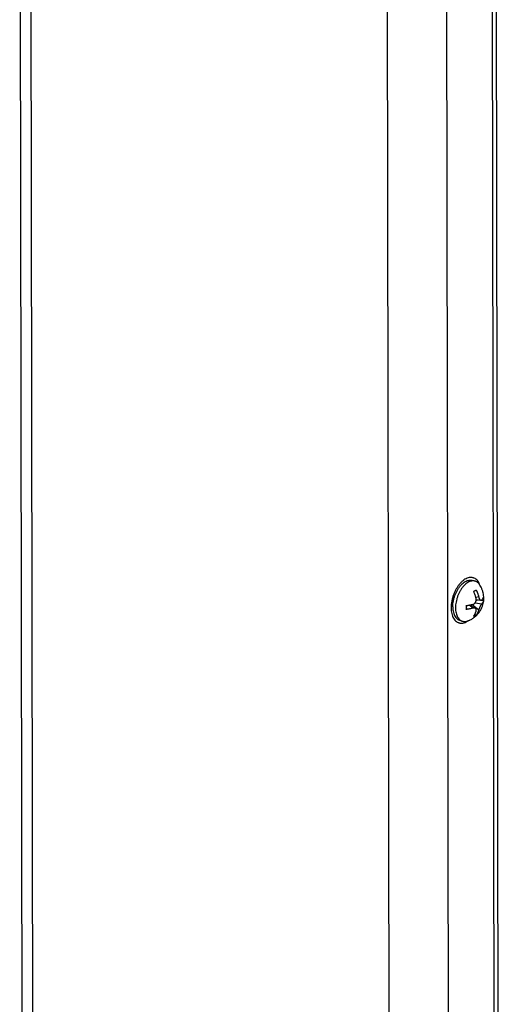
# Paper-space layout 'Layout1' of a CAD drawing. Header units: inches. Extents: x 29 to 351, y 58 to 234.
# Tile 7 of 104: x 49.65 to 53.27, y 78.18 to 85.56. Entities that reach past the tile are written whole.
import ezdxf

# ---------------------------------------------------------------- set-up
doc = ezdxf.new("R2010")
doc.units = ezdxf.units.IN
doc.header["$LTSCALE"] = 1.1
doc.header["$MEASUREMENT"] = 0
doc.layers.get('0').update_dxf_attribs({"linetype": 'CONTINUOUS'})
doc.layers.add('02___PRT_ALL_AXES', color=7, linetype='CONTINUOUS')
doc.layers.add('7_ALL_FEATURES', color=7, linetype='CONTINUOUS')

psp = doc.layouts.get("Layout1")

# ---------------------------------------------------------------- linework, layer by layer
at = {"color": 7, "linetype": 'Continuous'}
for p, q in [((53.09954879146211, 81.31936442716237), (53.09753203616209, 81.32485117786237)), ((53.00716668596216, 81.04912534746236), (53.01158593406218, 81.05204147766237))]:
    psp.add_line(p, q, dxfattribs=at)
for points, start_tangent, end_tangent in [([(52.99601406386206, 81.36753261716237), (52.98005148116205, 81.35800553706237), (52.96441940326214, 81.34537080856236), (52.94943605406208, 81.32988563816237), (52.9354064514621, 81.31186525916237), (52.92261619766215, 81.29167651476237), (52.91132566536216, 81.26973038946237)], (-0.8968049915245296, -0.4424260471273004), (-0.4188671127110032, -0.9080475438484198)), ([(53.05148273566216, 81.37369469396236), (53.0426413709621, 81.37586716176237), (53.02763082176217, 81.37655526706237), (53.01198219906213, 81.37375810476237), (52.99601406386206, 81.36753261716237)], (-0.9502964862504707, 0.3113464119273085), (-0.8968049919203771, -0.4424260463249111)), ([(53.09753203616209, 81.32485117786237), (53.09051401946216, 81.33959044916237), (53.08089074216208, 81.35338291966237), (53.06954517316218, 81.36416184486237), (53.05670827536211, 81.37170779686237), (53.05148273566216, 81.37369469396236)], (-0.3660260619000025, 0.9306046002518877), (-0.950296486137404, 0.3113464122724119)), ([(52.90176469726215, 81.24647364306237), (52.89412792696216, 81.22237971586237), (52.88857081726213, 81.19793909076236)], (-0.3413797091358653, -0.9399254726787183), (-0.1800875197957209, -0.983650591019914)), ([(52.91132566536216, 81.26973038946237), (52.90176469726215, 81.24647364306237)], (-0.4188671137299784, -0.9080475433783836), (-0.3413797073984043, -0.939925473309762)), ([(52.8852064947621, 81.17364930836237), (52.88410344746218, 81.15000483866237), (52.88528413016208, 81.12748701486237), (52.88872450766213, 81.10655423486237), (52.89435454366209, 81.08763262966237), (52.90205962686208, 81.07110738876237), (52.91168290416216, 81.05731491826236), (52.92302847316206, 81.04653599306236), (52.93586537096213, 81.03899004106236), (52.94109091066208, 81.03700314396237)], (-0.09280137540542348, -0.9956846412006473), (0.9502964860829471, -0.311346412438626)), ([(52.88857081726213, 81.19793909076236), (52.8852064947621, 81.17364930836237)], (-0.1800875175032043, -0.9836505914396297), (-0.09280137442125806, -0.995684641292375)), ([(52.94109091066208, 81.03700314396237), (52.9499322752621, 81.03483067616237), (52.96494282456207, 81.03414257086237), (52.98059144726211, 81.03693973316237), (52.99655958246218, 81.04316522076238)], (0.9502964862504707, -0.3113464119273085), (0.8968049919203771, 0.4424260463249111)), ([(52.99655958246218, 81.04316522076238), (53.00716668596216, 81.04912534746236)], (0.8968049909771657, 0.4424260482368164), (0.8457609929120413, 0.5335619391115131))]:
    psp.add_spline(points, degree=3, dxfattribs=dict(at, start_tangent=start_tangent, end_tangent=end_tangent))
at = {"layer": '02___PRT_ALL_AXES', "color": 7, "linetype": 'Continuous'}
for p, q in [((53.04534801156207, 81.35499199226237), (53.06558466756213, 81.34835730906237)), ((52.94722563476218, 81.05570584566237), (52.96746229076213, 81.04907116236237))]:
    psp.add_line(p, q, dxfattribs=at)
for points, start_tangent, end_tangent in [([(52.93392376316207, 81.28738789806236), (52.9462175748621, 81.30560061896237), (52.95962985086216, 81.32157388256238), (52.97386098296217, 81.33495087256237), (52.98859307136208, 81.34543276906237), (53.00349702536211, 81.35278542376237), (53.01823991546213, 81.35684459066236), (53.03249240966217, 81.35751959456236), (53.04534989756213, 81.35499130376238)], (0.5184238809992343, 0.8551237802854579), (0.9502820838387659, -0.3113903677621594)), ([(52.9009270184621, 81.20083263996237), (52.90633831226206, 81.22357609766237), (52.91375890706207, 81.24591239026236)], (0.1881122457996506, 0.9821475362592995), (0.3562145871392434, 0.9344041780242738)), ([(52.91375890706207, 81.24591239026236), (52.92302303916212, 81.26734256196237)], (0.3562145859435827, 0.9344041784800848), (0.4372441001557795, 0.8993428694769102)), ([(52.92302303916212, 81.26734256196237), (52.93392376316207, 81.28738789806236)], (0.4372440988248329, 0.899342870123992), (0.5184238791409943, 0.8551237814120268)), ([(52.89656826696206, 81.15615418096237), (52.89764590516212, 81.17819006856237)], (-0.001681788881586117, 0.9999985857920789), (0.09709414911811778, 0.9952752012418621)), ([(52.89764590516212, 81.17819006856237), (52.9009270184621, 81.20083263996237)], (0.09709415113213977, 0.9952752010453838), (0.1881122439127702, 0.9821475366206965)), ([(52.89656826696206, 81.15615418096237), (52.89771817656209, 81.13521722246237), (52.90106994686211, 81.11584689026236), (52.90654870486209, 81.09847588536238), (52.91403206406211, 81.08349224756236), (52.92335285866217, 81.07123068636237), (52.93430287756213, 81.06196510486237), (52.94663751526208, 81.05590248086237), (52.94722374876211, 81.05570653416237)], (0.001681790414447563, -0.9999985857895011), (0.9502820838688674, -0.3113903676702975))]:
    psp.add_spline(points, degree=3, dxfattribs=dict(at, start_tangent=start_tangent, end_tangent=end_tangent))
at = {"layer": '7_ALL_FEATURES', "color": 7, "linetype": 'Continuous'}
for p, q in [((53.21625165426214, 89.39754140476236), (53.26786984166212, 58.70517754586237)), ((49.66890794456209, 75.80456723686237), (49.64694824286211, 88.86188655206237)), ((53.18661017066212, 88.91399878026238), (53.23661036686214, 59.18369845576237)), ((49.7504121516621, 75.80470431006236), (49.72849764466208, 88.83515071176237)), ((52.84394947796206, 88.74520805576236), (52.89395010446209, 59.01465186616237)), ((52.44943022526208, 59.47800668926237), (52.40072147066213, 88.44041110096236)), ((53.09958664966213, 81.31945191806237), (53.09633733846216, 81.32430311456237)), ((53.04811748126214, 81.14678007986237), (53.01796595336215, 81.16903113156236)), ((53.02195535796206, 81.16973433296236), (53.06502159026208, 81.14576178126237)), ((53.03679544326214, 81.16147369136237), (53.03677640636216, 81.17279311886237)), ((53.04235814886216, 81.17413159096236), (53.09122863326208, 81.13460866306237)), ((53.06324009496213, 81.18568407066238), (53.11428368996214, 81.17942224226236)), ((53.09106775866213, 81.23026526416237), (53.06946917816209, 81.22694344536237)), ((53.07136416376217, 81.20293606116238), (53.0846008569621, 81.20946619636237)), ((53.07220268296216, 81.21146524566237), (53.10736037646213, 81.20579651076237)), ((53.12731241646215, 81.20121033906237), (53.11151769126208, 81.20638871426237)), ((53.12745273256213, 81.20118725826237), (53.12746673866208, 81.20131303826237)), ((53.07260055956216, 81.09486342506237), (53.06102987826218, 81.09865692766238)), ((53.0064872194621, 81.05024844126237), (53.01155359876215, 81.05207328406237))]:
    psp.add_line(p, q, dxfattribs=at)
for points, start_tangent, end_tangent in [([(53.01628102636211, 81.34287752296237), (53.00209206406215, 81.33440900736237), (52.98819688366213, 81.32317813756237), (52.97487835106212, 81.30941354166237), (52.96240759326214, 81.29339542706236), (52.95103847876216, 81.27544987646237), (52.94100245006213, 81.25594220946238), (52.93250381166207, 81.23526954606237), (52.92571557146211, 81.21385272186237), (52.92077591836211, 81.19212772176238), (52.91778540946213, 81.17053680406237), (52.91680492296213, 81.14951949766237)], (-0.8968049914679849, -0.4424260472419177), (0.00168179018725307, -0.9999985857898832)), ([(53.06558414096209, 81.34835570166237), (53.05772752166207, 81.35028600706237), (53.04438481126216, 81.35089765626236), (53.03047492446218, 81.34841128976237), (53.01628102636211, 81.34287752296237)], (-0.9503110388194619, 0.3113019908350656), (-0.8968049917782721, -0.4424260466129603)), ([(53.09633754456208, 81.32430325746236), (53.09172696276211, 81.33030001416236), (53.08164201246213, 81.33988128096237), (53.0702314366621, 81.34658879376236), (53.06558414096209, 81.34835570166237)], (-0.5698249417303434, 0.8217661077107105), (-0.9503110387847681, 0.3113019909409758)), ([(53.12746673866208, 81.20131303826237), (53.12857033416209, 81.22105492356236), (53.12743899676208, 81.24145744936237), (53.12378280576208, 81.26259459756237), (53.11729859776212, 81.28410410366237), (53.10863797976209, 81.30378976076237), (53.09958664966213, 81.31945191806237)], (0.1103223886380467, 0.9938958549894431), (-0.5430004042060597, 0.8397324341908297)), ([(53.05234165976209, 81.27243675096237), (53.05777200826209, 81.27471979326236), (53.06295920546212, 81.27714453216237)], (0.9288131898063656, 0.3705483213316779), (0.8968049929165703, 0.4424260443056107)), ([(53.07112404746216, 81.22042631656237), (53.06960252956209, 81.22646847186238), (53.06777592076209, 81.23297451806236), (53.06572829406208, 81.23955421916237), (53.06348354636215, 81.24611406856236), (53.06100541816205, 81.25274225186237), (53.05830106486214, 81.25939444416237), (53.05540996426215, 81.26596522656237), (53.05234165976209, 81.27243675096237)], (-0.2314729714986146, 0.9728413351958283), (-0.4410919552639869, 0.8974619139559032)), ([(53.06295920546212, 81.27714453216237), (53.06781933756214, 81.27967650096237), (53.07228537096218, 81.28227569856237)], (0.8968049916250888, 0.442426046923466), (0.8514630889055, 0.5244145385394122)), ([(53.07228537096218, 81.28227569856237), (53.07496627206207, 81.27664783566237), (53.07750882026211, 81.27095468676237), (53.07990989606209, 81.26520221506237), (53.0821587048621, 81.25941717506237), (53.08425220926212, 81.25361096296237), (53.08620510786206, 81.24774142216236), (53.08802357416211, 81.24177763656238), (53.08966942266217, 81.23584196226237), (53.09106775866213, 81.23026526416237)], (0.4410919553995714, -0.8974619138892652), (0.2314729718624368, -0.9728413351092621)), ([(52.99762980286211, 81.16608983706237), (53.00357135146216, 81.16683254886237), (53.00947649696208, 81.16766168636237), (53.01530894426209, 81.16857289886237), (53.02104454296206, 81.16956207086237), (53.02195649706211, 81.16972812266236)], (0.9931740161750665, 0.116642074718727), (0.9835902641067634, 0.1804167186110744)), ([(53.02195649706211, 81.16972812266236), (53.02667608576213, 81.17062716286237), (53.03224007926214, 81.17177535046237), (53.03776599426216, 81.17301514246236), (53.04314843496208, 81.17432372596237), (53.0480689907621, 81.17561273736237)], (0.9835902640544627, 0.1804167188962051), (0.9650985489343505, 0.2618869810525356)), ([(53.02775118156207, 81.05910279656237), (53.04921078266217, 81.07159036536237), (53.06954319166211, 81.08761175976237), (53.08685688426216, 81.10574013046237), (53.10034155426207, 81.12424713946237), (53.11080169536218, 81.14309403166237), (53.11866817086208, 81.16224444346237), (53.12417952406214, 81.18165506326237), (53.12745273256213, 81.20118725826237)], (0.8968049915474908, 0.4424260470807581), (0.1110186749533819, 0.9938183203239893)), ([(53.0480689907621, 81.17561273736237), (53.05313666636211, 81.17754606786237), (53.05733342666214, 81.18009160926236), (53.0608368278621, 81.18303717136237), (53.06374485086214, 81.18623999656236), (53.06602086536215, 81.18942675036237), (53.0678582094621, 81.19265589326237), (53.06943127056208, 81.19618551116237), (53.07068506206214, 81.19995470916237), (53.07156730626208, 81.20382788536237), (53.07206683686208, 81.20767206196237), (53.07220666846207, 81.21146528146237)], (0.9650985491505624, 0.2618869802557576), (-0.009001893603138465, 0.9999594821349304)), ([(53.07220666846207, 81.21146528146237), (53.07220579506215, 81.21155214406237), (53.07194604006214, 81.21572726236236), (53.07112404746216, 81.22042631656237)], (-0.0090018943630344, 0.9999594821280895), (-0.2314729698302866, 0.9728413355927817)), ([(53.09106775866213, 81.23026526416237), (53.09229569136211, 81.22576440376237), (53.09356287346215, 81.22207816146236), (53.09487521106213, 81.21892522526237), (53.09631069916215, 81.21604132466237), (53.09790108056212, 81.21338533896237), (53.09959538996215, 81.21106896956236), (53.10132958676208, 81.20917089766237), (53.10306508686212, 81.20770319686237), (53.10495174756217, 81.20656738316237), (53.10707668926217, 81.20584748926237), (53.10734726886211, 81.20579888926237)], (0.231472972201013, -0.972841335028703), (0.9872233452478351, -0.1593426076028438)), ([(53.11428368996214, 81.17942224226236), (53.11177517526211, 81.17665092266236), (53.10939160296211, 81.17351203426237), (53.10713617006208, 81.17015812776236), (53.10501888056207, 81.16669627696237), (53.10314192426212, 81.16337831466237), (53.10141475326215, 81.16011259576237), (53.09968912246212, 81.15663251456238), (53.09800510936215, 81.15300375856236), (53.09642589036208, 81.14935837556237), (53.09499848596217, 81.14581774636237), (53.09369363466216, 81.14231962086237), (53.09244159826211, 81.13864032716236), (53.09122863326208, 81.13460866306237)], (-0.7154443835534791, -0.69866968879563), (-0.2677598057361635, -0.963485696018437)), ([(53.10734726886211, 81.20579888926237), (53.10933739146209, 81.20574655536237), (53.11172491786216, 81.20644974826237), (53.11423519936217, 81.20825489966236)], (0.9872233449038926, -0.1593426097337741), (0.7154443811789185, 0.6986696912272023)), ([(53.11423519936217, 81.20825489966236), (53.11663423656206, 81.21072449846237), (53.11895629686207, 81.21340971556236), (53.12101331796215, 81.21612592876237), (53.12278892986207, 81.21884535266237), (53.12431059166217, 81.22160791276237), (53.12557053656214, 81.22440914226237), (53.12655658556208, 81.22722771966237), (53.12726392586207, 81.23004299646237)], (0.7154443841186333, 0.6986696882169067), (0.1983758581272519, 0.9801260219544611)), ([(53.12731241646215, 81.20121033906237), (53.12670085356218, 81.19872016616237), (53.12587146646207, 81.19622691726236), (53.12482753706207, 81.19374576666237), (53.12357422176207, 81.19128705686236), (53.12211503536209, 81.18885403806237), (53.12043985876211, 81.18643088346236), (53.11853390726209, 81.18400426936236), (53.11643150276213, 81.18162031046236), (53.11428368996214, 81.17942224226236)], (-0.1983758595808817, -0.9801260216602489), (-0.7154443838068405, -0.6986696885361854)), ([(53.12726392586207, 81.23004299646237), (53.12785395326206, 81.22025226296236), (53.12787014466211, 81.21062477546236), (53.12731241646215, 81.20121033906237)], (0.08854432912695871, -0.996072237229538), (-0.09045044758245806, -0.9959009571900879)), ([(52.91680492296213, 81.14951949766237), (52.9178544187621, 81.12950365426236), (52.92091253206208, 81.11089673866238), (52.92591700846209, 81.09407753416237), (52.93276597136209, 81.07938843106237), (52.94131999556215, 81.06712845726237), (52.95140494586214, 81.05754719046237), (52.96281552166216, 81.05083967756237), (52.96746281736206, 81.04907276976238)], (0.001681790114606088, -0.9999985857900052), (0.9503110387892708, -0.3113019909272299)), ([(52.99767829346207, 81.13725717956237), (52.99823602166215, 81.14667161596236), (52.9982198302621, 81.15629910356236), (52.99762980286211, 81.16608983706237)], (0.09045044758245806, 0.9959009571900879), (-0.08854432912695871, 0.996072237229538)), ([(53.04811748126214, 81.14678007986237), (53.04258624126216, 81.14533738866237), (53.03651435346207, 81.14388157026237), (53.03031356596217, 81.14252391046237), (53.02404825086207, 81.14127645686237), (53.01762670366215, 81.14012034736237), (53.01105823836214, 81.13905954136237), (53.0043923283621, 81.13810313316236), (52.99767829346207, 81.13725717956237)], (-0.9650985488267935, -0.2618869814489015), (-0.9931740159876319, -0.1166420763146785)), ([(53.0650431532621, 81.14574963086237), (53.06380998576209, 81.14636635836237), (53.06089377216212, 81.14734567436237), (53.05738558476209, 81.14785560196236), (53.05318578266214, 81.14774657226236), (53.04811748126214, 81.14678007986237)], (-0.8727529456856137, 0.4881621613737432), (-0.9650985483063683, -0.2618869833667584)), ([(53.05265684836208, 81.08502447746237), (53.05532176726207, 81.08889968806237), (53.05784796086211, 81.09293102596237), (53.06023232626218, 81.09711456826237), (53.06246414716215, 81.10143061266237), (53.06454042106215, 81.10586974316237), (53.06647572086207, 81.11046451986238), (53.06827612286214, 81.11524184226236), (53.06990381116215, 81.12010427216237), (53.07128492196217, 81.12476971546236)], (0.5843327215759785, 0.8115141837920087), (0.2677598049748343, 0.963485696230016)), ([(53.07260055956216, 81.09486342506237), (53.06813452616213, 81.09226422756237), (53.06327439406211, 81.08973225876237)], (-0.8514630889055, -0.5244145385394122), (-0.8968049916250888, -0.442426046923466)), ([(53.07128492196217, 81.12476971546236), (53.07209278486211, 81.12860313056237), (53.07234002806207, 81.13179286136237), (53.07218987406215, 81.13456477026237), (53.07168075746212, 81.13714495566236), (53.07078791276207, 81.13957225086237), (53.06952398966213, 81.14174751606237), (53.06794232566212, 81.14359557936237), (53.06609653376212, 81.14509943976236), (53.0650431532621, 81.14574963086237)], (0.2677598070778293, 0.9634856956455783), (-0.8727529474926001, 0.4881621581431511)), ([(53.09122863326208, 81.13460866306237), (53.08972577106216, 81.12955806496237), (53.0879190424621, 81.12424322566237), (53.08589130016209, 81.11899965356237), (53.08366615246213, 81.11390528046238), (53.08120759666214, 81.10889561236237), (53.07852264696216, 81.10401032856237), (53.07565046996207, 81.09932906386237), (53.07260055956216, 81.09486342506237)], (-0.2677598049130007, -0.9634856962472), (-0.5843327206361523, -0.8115141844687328)), ([(52.96746281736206, 81.04907276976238), (52.97531943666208, 81.04714246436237), (52.9886621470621, 81.04653081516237), (53.00257203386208, 81.04901718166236), (53.00648728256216, 81.05024825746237)], (0.950311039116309, -0.3113019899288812), (0.9457809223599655, 0.3248052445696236)), ([(53.01155359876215, 81.05207328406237), (53.01379230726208, 81.05293450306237), (53.02090004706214, 81.05589925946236), (53.02775118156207, 81.05910279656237)], (0.935681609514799, 0.3528454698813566), (0.8968049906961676, 0.4424260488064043)), ([(53.06327439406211, 81.08973225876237), (53.05808719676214, 81.08730751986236), (53.05265684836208, 81.08502447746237)], (-0.8968049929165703, -0.4424260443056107), (-0.9288131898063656, -0.3705483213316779))]:
    psp.add_spline(points, degree=3, dxfattribs=dict(at, start_tangent=start_tangent, end_tangent=end_tangent))

doc.saveas('drawing.dxf')
